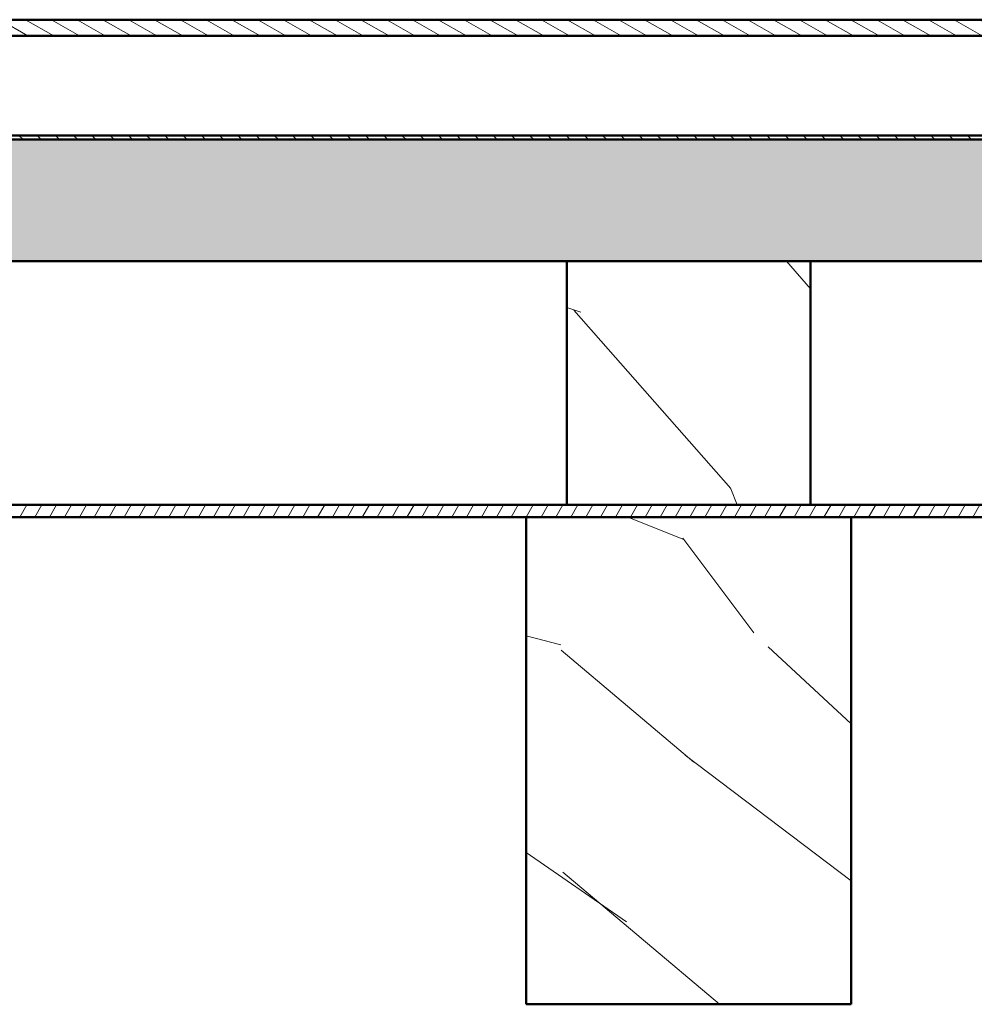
# Model space of a CAD drawing. Header units: millimetres. Extents: x 200 to 13555, y -185 to 8310.
# Tile 52 of 94: x 5930 to 6165, y 7434 to 7676. Entities that reach past the tile are written whole.
import ezdxf

# ---------------------------------------------------------------- set-up
doc = ezdxf.new("R2010")
doc.units = ezdxf.units.MM
doc.header["$LTSCALE"] = 10
doc.layers.add('Schraffur', color=7, linetype='Continuous', lineweight=18)
doc.layers.add('Sichtbare Kanten(DIN)', color=7, linetype='Continuous', lineweight=50)

msp = doc.modelspace()

# ---------------------------------------------------------------- hatches: boundary and pattern name
at = {"layer": 'Schraffur'}
h = msp.add_hatch(dxfattribs=at)
h.set_pattern_fill('ANSI31', color=256, scale=25.4, angle=105.00024553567, style=0)
h.set_pattern_definition([(150.00024553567, (0, 0), (-1.587488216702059, -2.749637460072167), [])])
h.paths.add_polyline_path([(7531.036124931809, 7672.443613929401), (7531.036124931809, 7676.444162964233), (5761.036124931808, 7676.444162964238), (5761.036124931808, 7672.443613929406)])
h = msp.add_hatch(dxfattribs=at)
h.set_pattern_fill('ANSI31', color=256, scale=25.4, angle=90.00021045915, style=0)
h.set_pattern_definition([(135.00021045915, (0, 0), (-2.245055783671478, -2.245072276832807), [])])
h.paths.add_polyline_path([(7719.036124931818, 7646.949454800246), (7719.036124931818, 7647.949454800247), (7688.327765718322, 7647.949454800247), (7687.560581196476, 7647.949454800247), (7619.211668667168, 7647.949454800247), (7618.444484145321, 7647.949454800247), (7617.977765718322, 7647.949454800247), (7617.210581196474, 7647.949454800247), (7568.861668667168, 7647.949454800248), (7568.094484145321, 7647.949454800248), (2119.977765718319, 7647.949454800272), (2119.210581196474, 7647.949454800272), (2070.861668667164, 7647.949454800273), (2070.09448414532, 7647.949454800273), (2069.627765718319, 7647.949454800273), (2068.860581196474, 7647.949454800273), (2000.511668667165, 7647.949454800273), (1999.744484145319, 7647.949454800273), (1969.036124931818, 7647.949454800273), (1969.036124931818, 7646.949454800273)])
h = msp.add_hatch(dxfattribs=at)
h.set_pattern_fill('WOOD', color=256, scale=382.3228370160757, angle=45, style=0, pattern_type=2)
h.set_pattern_definition([(40.23599999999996, (-45.95832201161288, 45.95832201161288), (-3244.119386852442, -2703.398502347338), [46.03778674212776, -4557.747004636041]), (56.3099, (-10.81372282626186, 75.69605978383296), (811.0302675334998, 1351.715234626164), [58.48430670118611, -1890.987868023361]), (90, (21.6274456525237, 124.3578125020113), (-270.3431543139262, 270.3431543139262), [43.25485881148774, -497.4325967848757]), (91.84759999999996, (21.6274456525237, 167.6127038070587), (-270.341219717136, 7839.936157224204), [83.84989764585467, -8301.146366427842]), (57.99460000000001, (18.92401494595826, 251.4190557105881), (-1892.402357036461, -2973.773329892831), [51.00836594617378, -5049.79649587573]), (45, (45.95832201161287, 294.6739470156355), (0, 540.6861413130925), [95.58070925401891, -286.7421277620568]), (35.53800000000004, (113.5440896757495, 362.2597146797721), (-1622.052779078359, -1081.381710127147), [46.51148473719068, -2279.068486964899]), (39.28899999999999, (-118.9509510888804, 118.9509510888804), (-2703.44659666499, -2162.725664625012), [38.4230627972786, -3803.875188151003]), (45, (-89.21321331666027, 143.2818274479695), (0, 540.6861413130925), [57.34842555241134, -324.9744114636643]), (73.3008, (-48.66175271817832, 183.8332880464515), (1351.71372219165, 4595.840238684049), [56.44920223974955, -5588.489373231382]), (97.12499999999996, (-32.44116847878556, 237.9019021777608), (270.3421333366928, -2433.08637911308), [87.18298813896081, -4271.960683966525]), (84.28939999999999, (-43.25489130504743, 324.4116847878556), (270.3432289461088, 2973.772709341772), [54.3383978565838, -5379.473478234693]), (51.3402, (-37.84802989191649, 378.4802989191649), (1892.400667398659, 2433.087602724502), [69.24172436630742, -3392.83990607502]), (33.11100000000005, (5.406861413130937, 432.5489130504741), (-4595.840923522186, -2973.74028791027), [74.23371364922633, -7349.124269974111]), (38.29, (-202.7573029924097, 202.7573029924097), (2703.437771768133, 2162.737763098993), [65.44296465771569, -6478.88102835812]), (48.36649999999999, (-151.3921195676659, 243.3087635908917), (4055.139864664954, 4595.831552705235), [65.10728520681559, -6445.618941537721]), (78.6901, (-108.1372282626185, 291.97051630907), (-270.3425153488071, -811.02907829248), [68.9243964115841, -1309.558943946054]), (92.48959999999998, (-94.62007472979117, 359.5562839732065), (-270.347227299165, 5677.188277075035), [62.23756999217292, -6161.514841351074]), (59.9314, (-97.32350543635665, 421.7351902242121), (2162.750896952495, 3784.811574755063), [59.35256186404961, -5875.881449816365]), (45, (-67.58576766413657, 473.100373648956), (0, 540.6861413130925), [45.87874044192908, -336.4440965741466]), (32.005, (-35.14459918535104, 505.5415421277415), (2973.786541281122, 1892.381596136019), [51.00836594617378, -5049.79649587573]), (45, (83.80635190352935, 83.80635190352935), (0, 540.6861413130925), [0, -382.3228370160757]), (268.152, (81.10292119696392, 162.2058423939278), (270.3959527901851, 7839.934269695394), [83.84989764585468, -8301.146366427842]), (251.565, (-191.9435801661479, 348.7425611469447), (-0.0002411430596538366, -540.6859049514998), [34.19610151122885, -820.7018483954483]), (233.13, (-202.7573029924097, 316.3013926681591), (-1351.719228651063, -1892.399512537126), [54.06847793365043, -2649.363447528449]), (201.801, (-235.1984714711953, 273.0465013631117), (-1892.40602214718, -811.0150014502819), [29.11694262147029, -2882.568908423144]), (71.5651, (81.10292119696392, 162.2058423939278), (-0.0007025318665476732, 540.6859049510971), [42.7448401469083, -812.1531097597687]), (51.7098, (94.62007472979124, 202.7573029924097), (-2162.747199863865, -2703.430222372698), [65.44296465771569, -6478.88102835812]), (34.87500000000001, (135.1715353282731, 254.1224864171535), (5406.870364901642, 3784.763066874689), [108.7437022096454, -10765.63760611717]), (34.69500000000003, (-16.22058423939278, 16.22058423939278), (1892.40665907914, 1351.711480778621), [42.7448401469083, -4231.740321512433]), (60.5241, (18.92401494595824, 40.55146059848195), (-2162.739987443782, -3784.7930131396), [71.42364079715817, -7070.946173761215]), (87.87890000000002, (54.06861413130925, 102.7303668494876), (-270.3429413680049, -6758.565834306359), [73.04277801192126, -7231.215907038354]), (79.6952, (56.7720448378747, 175.7229959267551), (811.0258795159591, 4595.835985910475), [60.4505930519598, -5984.614064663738]), (54.4623, (67.5857676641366, 235.1984714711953), (1081.373217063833, 1622.058441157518), [69.76741826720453, -2255.811788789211]), (38.41800000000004, (108.1372282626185, 291.97051630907), (-5136.522213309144, -4055.141079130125), [100.0634445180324, -9906.290565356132]), (36.86999999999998, (-83.80635190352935, 83.80635190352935), (-1892.399512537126, -1351.719228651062), [54.06847793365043, -2649.363447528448]), (56.3099, (-40.55146059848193, 116.2475203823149), (811.0302675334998, 1351.715234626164), [58.48430670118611, -1890.987868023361]), (87.5104, (-8.110292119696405, 164.9092731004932), (-270.3472272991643, -5677.188277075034), [62.23756999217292, -6161.514841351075]), (90, (-5.406861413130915, 227.0881793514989), (-270.3431543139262, 270.3431543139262), [70.28928893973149, -470.398548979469]), (62.35400000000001, (-5.406861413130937, 297.3773777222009), (-2433.082572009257, -4595.817713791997), [64.08915949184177, -6344.800409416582]), (41.63400000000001, (24.33087635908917, 354.1494225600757), (-4595.796164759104, -4055.179970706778), [65.10728520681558, -6445.61894153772]), (27.89700000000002, (72.9926290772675, 397.404313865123), (3514.452857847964, 1892.376192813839), [52.00164067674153, -5148.168161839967]), (36.25400000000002, (-151.3921195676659, 151.3921195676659), (2162.740166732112, 1622.064885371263), [50.28654042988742, -4978.378589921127]), (59.9314, (-110.840658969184, 181.129857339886), (2162.750896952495, 3784.811574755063), [59.35256186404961, -5875.881449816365]), (77.0054, (-81.10292119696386, 232.4950407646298), (-540.6857291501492, -2162.74532387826), [72.13667288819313, -3534.689325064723]), (94.89909999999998, (-64.88233695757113, 302.7842391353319), (540.6859140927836, -6488.218836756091), [94.96708110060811, -9401.739117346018]), (60.94540000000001, (-72.9926290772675, 397.404313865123), (-811.0298331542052, -1351.716360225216), [55.66696971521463, -2727.686103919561]), (38.99099999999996, (-45.95832201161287, 446.0660665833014), (2973.761936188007, 2433.078371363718), [73.04277801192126, -7231.215907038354]), (21.80099999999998, (10.81372282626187, 492.0243885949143), (1892.40602214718, 811.0150014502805), [29.11694262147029, -2882.568908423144]), (35.53800000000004, (-232.4950407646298, 232.4950407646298), (-1622.052779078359, -1081.381710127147), [46.51148473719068, -2279.068486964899]), (55.008, (-194.6470108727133, 259.5293478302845), (2433.088769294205, 3514.463868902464), [65.9992443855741, -6533.935516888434]), (82.4054, (-156.7989809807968, 313.5979619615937), (811.026859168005, 6217.909090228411), [81.82052802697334, -8100.235715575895]), (74.0546, (124.3578125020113, 124.3578125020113), (811.0289934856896, 2973.772785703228), [39.36243000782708, -3896.901980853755]), (55.78429999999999, (135.1715353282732, 162.2058423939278), (-3514.469740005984, -5136.533216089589), [81.7314468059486, -8091.404058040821]), (37.87500000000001, (181.129857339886, 229.7916100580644), (-2162.74420346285, -1622.05899110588), [92.47165994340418, -2989.913691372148])])
h.paths.add_polyline_path([(1969.036124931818, 7616.949454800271), (2295.445215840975, 7616.94945480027), (2355.445215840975, 7616.94945480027), (2923.717943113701, 7616.949454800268), (2983.717943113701, 7616.949454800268), (3551.990670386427, 7616.949454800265), (3611.990670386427, 7616.949454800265), (4180.263397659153, 7616.949454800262), (4240.263397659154, 7616.949454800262), (4808.536124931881, 7616.949454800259), (4868.536124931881, 7616.949454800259), (5436.80885220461, 7616.949454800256), (5496.80885220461, 7616.949454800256), (6065.081579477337, 7616.949454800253), (6125.081579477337, 7616.949454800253), (6693.354306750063, 7616.94945480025), (6753.354306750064, 7616.94945480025), (7321.627034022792, 7616.949454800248), (7381.627034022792, 7616.949454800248), (7719.036124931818, 7616.949454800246), (7719.036124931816, 7646.949454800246), (1969.036124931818, 7646.949454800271)])
h = msp.add_hatch(dxfattribs=at)
h.set_pattern_fill('WOOD', color=256, scale=382.3228370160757, angle=120.00017538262, style=0, pattern_type=2)
h.set_pattern_definition([(115.23617538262, (-56.2871197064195, -32.49761344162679), (1771.654283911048, -3833.264295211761), [46.03778674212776, -4557.747004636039]), (131.31007538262, (-75.91560450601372, 9.146095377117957), (-1095.750044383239, 1133.241373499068), [58.48430670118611, -1890.987868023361]), (165.00017538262, (-114.5229904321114, 53.07632804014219), (-331.1008066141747, -191.1624911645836), [43.25485881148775, -497.4325967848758]), (166.84777538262, (-156.3040413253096, 64.27138981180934), (-7642.771678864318, 1767.971829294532), [83.84989764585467, -8301.146366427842]), (132.99477538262, (-237.9545187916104, 83.35050631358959), (2382.662641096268, -2597.58219065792), [51.00836594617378, -5049.79649587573]), (120.00017538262, (-272.7386560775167, 120.6587248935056), (-522.263136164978, 139.9382721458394), [95.5807092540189, -286.7421277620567]), (110.5381753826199, (-320.529264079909, 203.4339009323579), (624.7220231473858, -1846.662940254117), [46.51148473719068, -2279.068486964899]), (114.28917538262, (-145.6843098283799, -84.11147008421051), (1389.338814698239, -3171.079226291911), [38.42306279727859, -3803.875188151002]), (120.00017538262, (-161.4895459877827, -49.08977534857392), (-522.263136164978, 139.9382721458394), [57.34842555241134, -324.9744114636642]), (148.30097538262, (-190.1639107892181, 0.5753302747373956), (-4089.399162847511, 2495.13365837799), [56.44920223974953, -5588.48937323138]), (172.12517538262, (-238.1920762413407, 30.23705157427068), (2420.15179224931, -368.5912366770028), [87.18298813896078, -4271.960683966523]), (159.28957538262, (-324.552943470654, 42.18191239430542), (-2802.477040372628, 1030.791941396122), [54.33839785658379, -5379.473478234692]), (126.34037538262, (-375.3798743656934, 61.39837097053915), (-1860.400342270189, 2457.642393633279), [69.24172436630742, -3392.83990607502]), (108.1111753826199, (-416.4111262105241, 117.1732490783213), (1682.937329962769, -5208.896911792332), [74.23371364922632, -7349.12426997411]), (113.2901753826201, (-248.3255281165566, -143.371824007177), (-1389.352784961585, 3171.073833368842), [65.44296465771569, -6478.881028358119]), (123.36667538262, (-274.2011274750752, -83.2614556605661), (-3389.70059336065, 5106.442682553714), [65.10728520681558, -6445.618941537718]), (153.69027538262, (-310.0097479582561, -28.88596027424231), (713.4255827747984, -471.038405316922), [68.92439641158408, -1309.558943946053]), (167.48977538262, (-371.7941831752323, 1.662902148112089), (-5553.717487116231, 1208.212079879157), [62.23756999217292, -6161.514841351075]), (134.93157538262, (-432.554135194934, 15.1444877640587), (-3096.095518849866, 3068.628787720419), [59.3525618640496, -5875.881449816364]), (120.00017538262, (-474.4725281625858, 57.16309610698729), (-522.263136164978, 139.9382721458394), [45.87874044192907, -336.4440965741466]), (107.00517538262, (-497.412020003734, 96.89518060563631), (-1058.237955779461, 3362.238380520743), [51.00836594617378, -5049.79649587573]), (120.00017538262, (-59.26035392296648, 102.6412182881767), (-522.263136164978, 139.9382721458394), [0, -382.3228370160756]), (343.1521753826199, (-135.6882000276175, 120.3209520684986), (-7502.818375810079, 2290.283769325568), [83.84989764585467, -8301.146366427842]), (326.56517538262, (-386.5378094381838, -95.1432278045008), (522.2628454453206, -139.9384438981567), [34.19610151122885, -820.7018483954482]), (308.13017538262, (-358.000786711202, -113.9847868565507), (1478.072378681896, -1795.445023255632), [54.06847793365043, -2649.363447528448]), (276.80117538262, (-324.6160321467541, -156.5156367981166), (293.595853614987, -2037.82908016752), [29.1169426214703, -2882.568908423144]), (146.56527538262, (-135.6882000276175, 120.3209520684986), (-522.2630896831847, 139.9375323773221), [42.74484014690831, -812.1531097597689]), (126.70997538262, (-171.3594784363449, 143.872900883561), (2051.561442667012, -2788.746324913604), [65.44296465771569, -6478.88102835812]), (109.87517538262, (-210.4791059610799, 196.3367719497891), (-2256.418352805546, 6202.197580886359), [108.7437022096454, -10765.63760611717]), (109.69517538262, (-19.86604224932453, -11.46974592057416), (-815.868810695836, 2177.770643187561), [42.74484014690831, -4231.740321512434]), (135.5242753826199, (-34.27189568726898, 28.7745801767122), (3096.08041324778, -3068.61344589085), [71.42364079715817, -7070.946173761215]), (162.87907538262, (-85.23616865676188, 78.81458532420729), (6458.309539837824, -2010.35701561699), [73.04277801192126, -7231.215907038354]), (154.69537538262, (-155.0420006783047, 100.3175677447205), (-4229.333767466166, 1972.867778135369), [60.45059305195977, -5984.614064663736]), (129.46247538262, (-209.6921802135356, 126.1560404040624), (-1286.912638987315, 1464.34199582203), [69.76741826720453, -2255.811788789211]), (113.41817538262, (-254.0344390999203, 180.0192941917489), (2587.554123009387, -6011.039284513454), [100.0634445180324, -9906.290565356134]), (111.8701753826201, (-102.6412182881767, -59.26035392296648), (815.8781442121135, -2177.765745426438), [54.06847793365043, -2649.363447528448]), (131.31007538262, (-122.7819446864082, -9.08300670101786), (-1095.750044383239, 1133.241373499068), [58.48430670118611, -1890.987868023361]), (162.51057538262, (-161.3893306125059, 34.84722596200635), (5413.777063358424, -1730.483246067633), [62.23756999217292, -6161.514841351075]), (165.00017538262, (-220.7498999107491, 53.55144293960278), (-331.1008066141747, -191.1624911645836), [70.28928893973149, -470.398548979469]), (137.35417538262, (-288.6441076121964, 71.74341831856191), (3809.501749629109, -3539.650785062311), [64.08915949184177, -6344.800409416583]), (116.6341753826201, (-335.7851319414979, 115.1614093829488), (2727.540290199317, -5488.747666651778), [65.10728520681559, -6445.618941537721]), (102.8971753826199, (-364.9717383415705, 173.3601534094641), (-918.2995953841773, 3884.480968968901), [52.00164067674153, -5148.168161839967]), (111.25417538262, (-185.4163943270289, -107.0509619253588), (-1007.043699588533, 2508.864784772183), [50.28654042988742, -4978.378589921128]), (134.93157538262, (-203.6454964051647, -60.1846217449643), (-3096.095518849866, 3068.628787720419), [59.3525618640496, -5875.881449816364]), (152.00557538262, (-245.5638893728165, -18.16601340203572), (1949.115111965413, -1082.016022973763), [72.13667288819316, -3534.689325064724]), (169.89927538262, (-309.2599489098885, 15.69385606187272), (6407.081494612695, -1156.992503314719), [94.96708110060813, -9401.73911734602]), (135.94557538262, (-402.7550718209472, 32.34910664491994), (1095.751244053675, -1133.241245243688), [55.66696971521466, -2727.686103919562]), (113.9911753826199, (-442.7618404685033, 71.05670794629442), (-1580.517731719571, 3502.155638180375), [73.04277801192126, -7231.215907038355]), (96.80117538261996, (-472.4606884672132, 137.7890903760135), (-293.5958536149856, 2037.82908016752), [29.1169426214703, -2882.568908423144]), (110.5381753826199, (-284.7466055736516, -164.3996915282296), (624.7220231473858, -1846.662940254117), [46.51148473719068, -2279.068486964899]), (130.00817538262, (-301.0640833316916, -120.8443583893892), (-2764.991682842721, 3259.784998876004), [65.9992443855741, -6533.935516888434]), (157.40557538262, (-343.4947178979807, -70.29211164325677), (-5796.137102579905, 2392.687340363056), [81.82052802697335, -8100.235715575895]), (149.05477538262, (-87.93471872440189, 152.3063239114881), (-2662.538939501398, 1553.054733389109), [39.36243000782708, -3896.901980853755]), (130.78447538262, (-121.6943728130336, 172.5472656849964), (4051.912849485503, -4724.137306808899), [81.7314468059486, -8091.404058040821]), (112.87517538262, (-175.0825117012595, 234.4319162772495), (1007.036961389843, -2508.867158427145), [92.47165994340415, -2989.913691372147])])
h.paths.add_polyline_path([(6125.081579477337, 7556.949454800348), (6125.081579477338, 7616.949454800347), (6065.081579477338, 7616.949454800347), (6065.081579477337, 7556.949454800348)])
h = msp.add_hatch(dxfattribs=at)
h.set_pattern_fill('ANSI31', color=256, scale=25.4, angle=14.999977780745, style=0)
h.set_pattern_definition([(59.99997778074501, (0, 0), (-2.749630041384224, 1.587501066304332), [])])
h.paths.add_polyline_path([(8294.036124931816, 7553.949454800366), (8294.036124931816, 7556.949454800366), (8009.899761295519, 7556.949454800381), (7949.899761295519, 7556.949454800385), (7381.627034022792, 7556.949454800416), (7321.627034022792, 7556.949454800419), (6753.354306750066, 7556.94945480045), (6693.354306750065, 7556.949454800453), (6125.081579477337, 7556.949454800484), (6065.081579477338, 7556.949454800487), (5496.808852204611, 7556.949454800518), (5436.80885220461, 7556.949454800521), (4868.536124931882, 7556.949454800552), (4808.536124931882, 7556.949454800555), (4240.263397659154, 7556.949454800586), (4180.263397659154, 7556.94945480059), (3611.990670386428, 7556.949454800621), (3551.990670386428, 7556.949454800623), (2983.717943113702, 7556.949454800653), (2923.717943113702, 7556.949454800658), (2355.445215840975, 7556.949454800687), (2295.445215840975, 7556.949454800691), (1727.172488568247, 7556.949454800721), (1667.172488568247, 7556.949454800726), (1383.036124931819, 7556.94945480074), (1383.036124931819, 7553.94945480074), (1657.172488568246, 7553.949454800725), (1737.172488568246, 7553.949454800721), (2285.445215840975, 7553.949454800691), (2365.445215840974, 7553.949454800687), (2913.7179431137, 7553.949454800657), (2993.7179431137, 7553.949454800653), (3541.990670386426, 7553.949454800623), (3621.990670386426, 7553.949454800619), (4170.263397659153, 7553.949454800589), (4250.263397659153, 7553.949454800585), (4798.53612493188, 7553.949454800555), (4878.53612493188, 7553.94945480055), (5426.80885220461, 7553.94945480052), (5506.80885220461, 7553.949454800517), (6055.081579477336, 7553.949454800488), (6135.081579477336, 7553.949454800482), (6683.354306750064, 7553.949454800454), (6763.354306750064, 7553.94945480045), (7311.627034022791, 7553.94945480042), (7391.627034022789, 7553.949454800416), (7939.899761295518, 7553.949454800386), (8019.899761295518, 7553.949454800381)])
h = msp.add_hatch(dxfattribs=at)
h.set_pattern_fill('WOOD', color=256, scale=382.3228370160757, angle=150.00024553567, style=0, pattern_type=2)
h.set_pattern_definition([(145.23624553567, (-32.49719993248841, -56.28735844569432), (3450.932744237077, -2433.872891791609), [46.03778674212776, -4557.74700463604]), (161.31014553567, (-70.31785295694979, -30.03713740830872), (-1515.568592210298, 433.5389402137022), [58.48430670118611, -1890.987868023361]), (195.00024553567, (-125.7179692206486, -11.29620072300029), (-191.1600587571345, -331.1022109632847), [43.25485881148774, -497.4325967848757]), (196.84784553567, (-167.4989378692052, -22.4915694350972), (-7502.817539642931, -2290.286508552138), [83.84989764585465, -8301.14636642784]), (162.99484553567, (-247.7498540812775, -46.79390685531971), (3362.238766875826, -1058.23672824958), [51.00836594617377, -5049.796495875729]), (150.00024553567, (-296.5279281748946, -31.87617016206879), (-522.2621081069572, -139.9421089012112), [95.58070925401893, -286.7421277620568]), (140.53824553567, (-379.3034553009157, 15.91382973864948), (1464.358188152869, -1286.894213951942), [46.51148473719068, -2279.068486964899]), (144.2892455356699, (-84.11039982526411, -145.6849277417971), (2788.744833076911, -2051.562345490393), [38.42306279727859, -3803.875188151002]), (150.00024553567, (-115.3090106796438, -123.2579066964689), (-522.2621081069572, -139.9421089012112), [57.34842555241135, -324.9744114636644]), (178.30104553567, (-164.9743269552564, -94.58390675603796), (-4789.090532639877, 116.1436887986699), [56.44920223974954, -5588.489373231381]), (202.12524553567, (-221.3988010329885, -92.91025440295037), (2280.207460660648, 890.869313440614), [87.1829881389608, -4271.960683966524]), (189.28964553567, (-302.1618961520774, -125.7462339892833), (-2942.411658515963, -508.5501156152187), [54.3383978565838, -5379.473478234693]), (156.34044553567, (-355.7875280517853, -134.5178237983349), (-2839.976621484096, 1198.177097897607), [69.24172436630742, -3392.83990607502]), (138.11124553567, (-419.2091075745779, -106.7310660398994), (4061.919429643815, -3669.563412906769), [74.23371364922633, -7349.124269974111]), (143.2902455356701, (-143.3699997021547, -248.3265813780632), (-2788.754235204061, 2051.55068993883), [65.44296465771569, -6478.88102835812]), (153.36674553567, (-195.8341581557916, -209.207339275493), (-5488.791505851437, 2727.452068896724), [65.10728520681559, -6445.618941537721]), (183.69034553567, (-254.0331165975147, -180.0211604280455), (853.3639437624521, -51.21738891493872), [68.92439641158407, -1309.558943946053]), (197.48984553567, (-322.8144328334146, -184.457371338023), (-5413.764350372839, -1730.523017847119), [62.23756999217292, -6161.514841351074]), (164.93164553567, (-382.1748647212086, -203.1620244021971), (-4215.613124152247, 1109.457563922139), [59.35256186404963, -5875.881449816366]), (150.00024553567, (-439.4865809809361, -187.7321088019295), (-522.2621081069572, -139.9421089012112), [45.87874044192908, -336.4440965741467]), (137.00524553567, (-479.2188340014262, -164.7929088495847), (-2597.583060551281, 2382.661692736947), [51.00836594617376, -5049.796495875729]), (150.00024553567, (-102.6416536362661, 59.25959987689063), (-522.2621081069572, -139.9421089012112), [0, -382.3228370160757]), (13.15224553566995, (-177.6699487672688, 36.35668354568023), (-7642.771033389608, -1767.974619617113), [83.84989764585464, -8301.146366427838]), (356.56524553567, (-287.1796110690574, -275.6657086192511), (522.2619422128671, 139.9418147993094), [34.19610151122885, -820.7018483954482]), (338.13024553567, (-253.0450424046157, -277.7144242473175), (2177.771739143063, -815.8621454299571), [54.06847793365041, -2649.363447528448]), (306.80124553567, (-202.8675472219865, -297.854782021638), (1273.177988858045, -1618.012266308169), [29.11694262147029, -2882.568908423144]), (176.56534553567, (-177.6699487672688, 36.35668354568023), (-522.2616979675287, -139.9427263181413), [42.7448401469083, -812.1531097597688]), (156.71004553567, (-220.3381595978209, 38.91757808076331), (3171.079190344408, -1389.340558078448), [65.44296465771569, -6478.88102835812]), (139.87524553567, (-280.4487180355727, 64.79273584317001), (-5055.219600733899, 4243.045298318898), [108.7437022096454, -10765.63760611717]), (139.69524553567, (-11.46959997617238, -19.86612651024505), (-1795.450247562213, 1478.068096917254), [42.7448401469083, -4231.740321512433]), (165.52434553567, (-44.06763191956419, 7.783515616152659), (4215.592371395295, -1109.451830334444), [71.42364079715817, -7070.946173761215]), (192.87914553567, (-113.224011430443, 25.63721011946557), (6598.236812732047, 1488.142602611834), [73.04277801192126, -7231.215907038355]), (184.69544553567, (-184.4291065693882, 9.356335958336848), (-4649.143875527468, -406.1189619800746), [60.45059305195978, -5984.614064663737]), (159.46254553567, (-244.6767806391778, 4.407946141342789), (-1846.670800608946, 624.6987876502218), [69.76741826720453, -2255.811788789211]), (143.41824553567, (-310.0099601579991, 28.88368281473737), (5246.412036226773, -3911.929238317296), [100.0634445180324, -9906.29056535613]), (141.8702455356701, (-59.25959987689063, -102.6416536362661), (1795.455881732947, -1478.059188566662), [54.06847793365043, -2649.363447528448]), (161.31014553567, (-101.7906950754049, -69.2572115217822), (-1515.568592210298, 433.5389402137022), [58.48430670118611, -1890.987868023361]), (192.51064553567, (-157.1908113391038, -50.51627483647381), (5553.708610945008, 1208.252879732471), [62.23756999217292, -6161.514841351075]), (195.00024553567, (-217.9506643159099, -63.99830681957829), (-191.1600587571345, -331.1022109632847), [70.28928893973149, -470.398548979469]), (167.35424553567, (-285.8447383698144, -82.19078097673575), (5068.952104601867, -1160.67041914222), [64.08915949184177, -6344.800409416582]), (146.6342455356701, (-348.3790757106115, -68.16028646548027), (5106.497164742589, -3389.618516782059), [65.10728520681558, -6445.61894153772]), (132.89724553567, (-402.754834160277, -32.35206544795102), (-2737.514819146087, 2904.906050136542), [52.00164067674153, -5148.168161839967]), (141.25424553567, (-107.0495997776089, -185.4171807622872), (-2126.559862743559, 1669.216184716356), [50.28654042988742, -4978.378589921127]), (164.93164553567, (-146.2696738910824, -153.944338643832), (-4215.613124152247, 1109.457563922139), [59.35256186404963, -5875.881449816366]), (182.00564553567, (-203.5813901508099, -138.5144230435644), (2228.991167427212, 37.5069219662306), [72.13667288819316, -3534.689325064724]), (199.89934553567, (-275.6737274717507, -141.0390339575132), (6127.188894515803, 2201.563349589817), [94.96708110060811, -9401.739117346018]), (165.94564553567, (-364.97046475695, -173.3628346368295), (1515.569567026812, -433.5382293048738), [55.66696971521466, -2727.686103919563]), (143.99124553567, (-418.9711599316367, -159.8445190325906), (-3119.849071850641, 2242.693064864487), [73.04277801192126, -7231.215907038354]), (126.8012455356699, (-478.0573605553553, -116.9020769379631), (-1273.177988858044, 1618.01226630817), [29.11694262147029, -2882.568908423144]), (140.53824553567, (-164.3975996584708, -284.7478133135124), (1464.358188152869, -1286.894213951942), [46.51148473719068, -2279.068486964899]), (160.00824553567, (-200.3066526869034, -255.1865711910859), (-4024.447301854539, 1440.555850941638), [65.9992443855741, -6533.935516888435]), (187.40564553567, (-262.3288111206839, -232.6224345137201), (-6215.944633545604, -825.9481420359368), [81.82052802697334, -8100.235715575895]), (179.05484553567, (-152.3069699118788, 87.93359981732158), (-3082.353743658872, 13.71160879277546), [39.36243000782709, -3896.901980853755]), (160.78454553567, (-191.66415965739, 88.58289435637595), (5871.1306436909, -2065.259305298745), [81.7314468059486, -8091.404058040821]), (142.87524553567, (-268.8420024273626, 115.4824099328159), (2126.55521412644, -1669.221609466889), [92.47165994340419, -2989.913691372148])])
h.paths.add_polyline_path([(6055.081579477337, 7553.949454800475), (6055.081579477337, 7433.949454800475), (6135.081579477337, 7433.949454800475), (6135.081579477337, 7553.949454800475)])

# ---------------------------------------------------------------- linework, layer by layer
at = {"layer": 'Sichtbare Kanten(DIN)'}
for p, q in [((7531.036124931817, 7676.444162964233), (5761.036124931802, 7676.444162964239)), ((5761.036124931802, 7672.443613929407), (7531.036124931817, 7672.443613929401)), ((7531.036124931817, 7672.441957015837), (5761.036124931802, 7672.441957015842)), ((7719.036124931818, 7647.949454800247), (1969.036124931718, 7647.949454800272)), ((7719.036124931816, 7646.949454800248), (1969.036124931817, 7646.949454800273)), ((1969.036124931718, 7646.949454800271), (7719.036124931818, 7646.949454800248)), ((1969.036124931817, 7616.949454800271), (7719.036124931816, 7616.949454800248)), ((6125.081579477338, 7616.949454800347), (6065.081579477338, 7616.949454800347)), ((6065.081579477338, 7616.949454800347), (6065.081579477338, 7556.949454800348)), ((6125.081579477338, 7556.949454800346), (6125.081579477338, 7616.949454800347)), ((8294.036124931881, 7556.949454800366), (1383.036124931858, 7556.94945480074)), ((6065.081579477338, 7556.949454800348), (6125.081579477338, 7556.949454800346)), ((1383.036124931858, 7553.949454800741), (8294.036124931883, 7553.949454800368)), ((6055.081579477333, 7553.949454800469), (6055.081579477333, 7433.949454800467)), ((6135.081579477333, 7553.949454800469), (6055.081579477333, 7553.949454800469)), ((6135.081579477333, 7433.949454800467), (6135.081579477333, 7553.949454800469)), ((6055.081579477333, 7433.949454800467), (6135.081579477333, 7433.949454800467))]:
    msp.add_line(p, q, dxfattribs=at)

doc.saveas('drawing.dxf')
